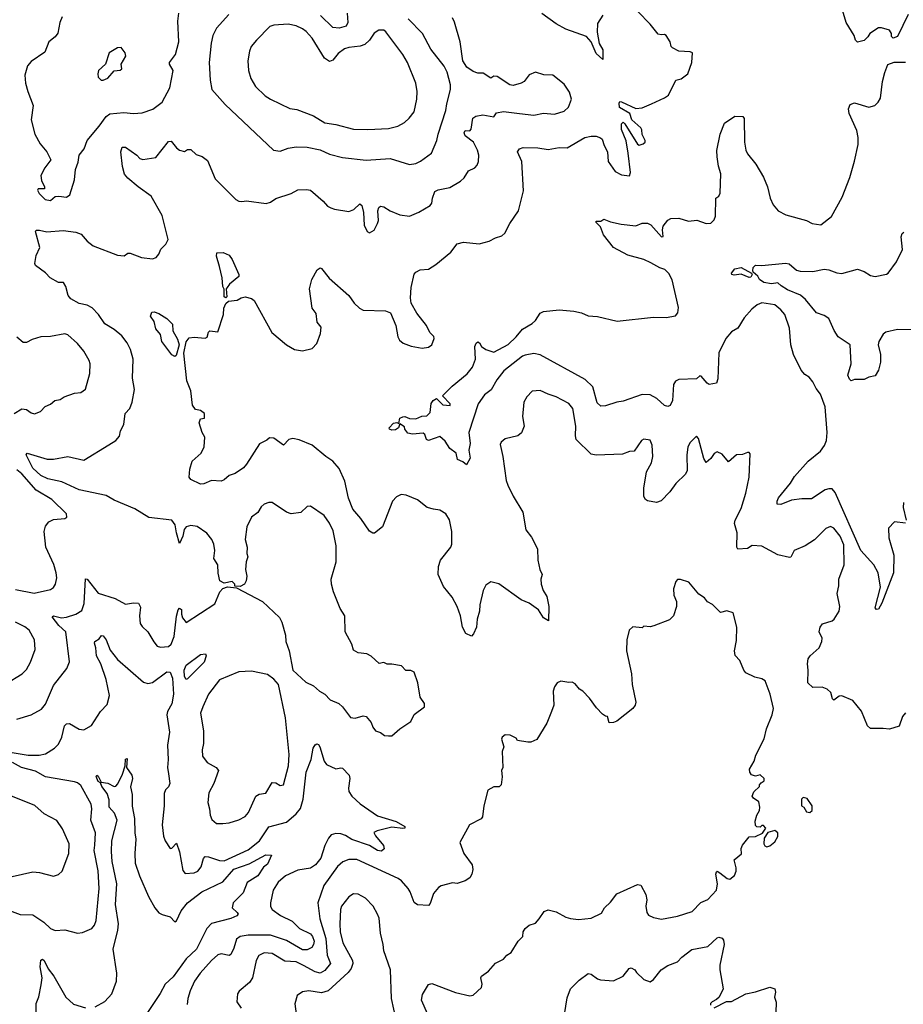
# Model space of a CAD drawing. Extents: x 2057697 to 2160550, y 827490 to 1016834.
# Tile 195 of 256: x 2075572 to 2081111, y 899000 to 905173. Entities that reach past the tile are written whole.
import ezdxf

# ---------------------------------------------------------------- set-up
doc = ezdxf.new("R2010")
doc.units = 0

msp = doc.modelspace()

# ---------------------------------------------------------------- linework, layer by layer
at = {"layer": '0CON20XD'}
for points in [[(2081140.8, 905205), (2081075, 905067.5), (2081048.3, 905058.3), (2081038.3, 905068.3), (2081037, 905087), (2081025, 905107.5), (2080975, 905122.5), (2080955, 905122.5), (2080902.3, 905087.7), (2080890, 905065), (2080865, 905043.8), (2080825, 905033.3), (2080812.5, 905045), (2080803.3, 905075), (2080752.9, 905155), (2080717.5, 905275)], [(2075765, 904040), (2075795.5, 904064.5), (2075817.2, 904067.2), (2075865, 904060), (2075886.2, 904075), (2075915, 904170), (2075921.2, 904235), (2075939.1, 904280.9), (2075945.7, 904324.3), (2075975.7, 904364.3), (2075994.3, 904415), (2076071.2, 904505), (2076115, 904567.1), (2076137.8, 904582.2), (2076225, 904592), (2076285, 904585.4), (2076340.2, 904589.8), (2076407.9, 904612.1), (2076465, 904656.7), (2076513.6, 904746.4), (2076533.3, 904855), (2076510.5, 904895), (2076510.5, 904905), (2076549.1, 904955), (2076568.9, 905035), (2076563.8, 905165), (2076570, 905215)], [(2081125, 900827.5), (2081106.1, 900803.9), (2081086.1, 900743.9), (2081025, 900723.8), (2080985, 900730), (2080905, 900728.8), (2080886.7, 900745), (2080848.3, 900838.3), (2080795, 900904), (2080725, 900933.8), (2080708.8, 900931.2), (2080675, 900907.5), (2080667.5, 900915), (2080656.7, 900955), (2080633.3, 900975), (2080602.4, 900987.6), (2080545, 900985.8), (2080512.9, 901015), (2080515.6, 901095), (2080510.6, 901135), (2080515.8, 901165), (2080528, 901185), (2080583.1, 901235), (2080601.1, 901275), (2080601.9, 901295), (2080584.2, 901335), (2080589.2, 901365), (2080605, 901385.7), (2080665, 901404.2), (2080678.8, 901415), (2080708.8, 901465), (2080713.3, 901495), (2080696.2, 901575), (2080707, 901623), (2080708, 901665), (2080740, 901755), (2080738.7, 901881.3), (2080714.7, 901935), (2080675, 901984.4), (2080655, 901995.7), (2080625, 901982.9), (2080555, 901912.9), (2080496.6, 901873.4), (2080426.2, 901845), (2080405.8, 901804.2), (2080398.3, 901801.7), (2080325, 901818.1), (2080225, 901872.2), (2080164.2, 901875.8), (2080135, 901858), (2080073.9, 901853.9), (2080068.8, 901865), (2080069.4, 901955), (2080052.2, 902015), (2080056.9, 902035), (2080095, 902108.8), (2080124.4, 902205), (2080145.7, 902305), (2080151.7, 902451.7), (2080145, 902460), (2080135, 902460), (2080103, 902447), (2080065, 902444), (2080015, 902401.2), (2079975, 902450), (2079945, 902463.3), (2079925, 902453.3), (2079905, 902422), (2079875, 902396.7), (2079861.3, 902421.3), (2079828, 902548), (2079815, 902561.2), (2079775, 902522.5), (2079761.2, 902495), (2079753.4, 902443.4), (2079756.1, 902346.1), (2079746.8, 902323.2), (2079685, 902266), (2079647, 902213), (2079593, 902157), (2079565, 902145.6), (2079506.8, 902156.8), (2079494.2, 902165), (2079484.4, 902184.4), (2079484.4, 902235), (2079501.7, 902338.3), (2079532, 902395), (2079540.6, 902435), (2079537.5, 902505), (2079525, 902537.5), (2079485, 902542.5), (2079470, 902535), (2079425, 902467.5), (2079395, 902466.2), (2079351.2, 902448.8), (2079185, 902442.9), (2079155, 902448.9), (2079060.9, 902540.9), (2079055.6, 902565), (2079059.4, 902625), (2079040.6, 902735), (2079015, 902767.1), (2078935, 902809.4), (2078885, 902824.4), (2078835, 902848.2), (2078785, 902844), (2078750.9, 902809.1), (2078731.9, 902775), (2078724.3, 902685), (2078734, 902625), (2078717.6, 902582.4), (2078695, 902563.8), (2078615.5, 902544.5), (2078590.8, 902525), (2078585, 902510), (2078601.9, 902435), (2078622.5, 902285), (2078632.5, 902255), (2078665.6, 902185.6), (2078725.7, 902085), (2078745.7, 901975.7), (2078779.7, 901929.7), (2078819.2, 901855), (2078821.2, 901785), (2078833.8, 901725), (2078846.7, 901695), (2078838.8, 901665), (2078842, 901635), (2078854, 901595), (2078876.2, 901556.2), (2078889.4, 901495), (2078886.7, 901405), (2078855, 901422.9), (2078823.9, 901473.9), (2078766, 901515), (2078715, 901536.5), (2078575, 901635.4), (2078525, 901648.6), (2078495, 901627.5), (2078476.7, 901595), (2078456.5, 901505), (2078454.4, 901465), (2078440, 901415), (2078435.6, 901365), (2078417.7, 901322.3), (2078405, 901307.5), (2078370, 901325), (2078348.6, 901365), (2078335.6, 901435), (2078314.3, 901495), (2078282.3, 901552.3), (2078229.1, 901619.1), (2078195.6, 901695), (2078197.5, 901745), (2078210, 901785), (2078274.5, 901865), (2078281.8, 901885), (2078280.9, 901965), (2078266.6, 902036.6), (2078243.8, 902075), (2078205, 902097.5), (2078166.1, 902103.9), (2078125.6, 902115.6), (2078065, 902163.8), (2077995, 902192.5), (2077963.6, 902196.4), (2077935, 902182.5), (2077910, 902155), (2077845.6, 901994.4), (2077796.7, 901953.3), (2077785, 901953.3), (2077765, 901966.2), (2077710.8, 902045), (2077660.6, 902105), (2077633.7, 902173.7), (2077610.2, 902280.2), (2077575, 902360), (2077535.8, 902405.8), (2077490.6, 902435), (2077405.3, 902505.3), (2077325, 902538.9), (2077285, 902547.1), (2077259.7, 902540.3), (2077225, 902505.7), (2077165, 902549.1), (2077137.5, 902552.5), (2077122.3, 902537.7), (2077076.1, 902513.9), (2076994.5, 902385.5), (2076975, 902364), (2076922.3, 902327.7), (2076885, 902316), (2076855, 902288), (2076835, 902280), (2076775, 902283.3), (2076727.3, 902262.7), (2076705, 902261.2), (2076645, 902290), (2076635, 902304), (2076638.2, 902355), (2076654.4, 902405), (2076710, 902455), (2076728.6, 902495), (2076733.3, 902555), (2076716.2, 902585), (2076696.7, 902645), (2076705, 902670), (2076730, 902675), (2076730, 902705), (2076705, 902722.5), (2076675, 902728.8), (2076655.6, 902755.6), (2076645.5, 902845.5), (2076619.3, 902909.3), (2076602.2, 903082.2), (2076616.6, 903153.4), (2076635, 903179.2), (2076665, 903183.3), (2076734.2, 903175.8), (2076747.1, 903182.9), (2076755.7, 903214.3), (2076765, 903222), (2076815, 903216.7), (2076850, 903325), (2076851.9, 903365), (2076865, 903393.8), (2076881.2, 903408.8), (2076935, 903414.3), (2076960.3, 903429.7), (2076985, 903436.2), (2077025, 903425.8), (2077043, 903413), (2077152.8, 903212.8), (2077244.2, 903134.2), (2077295, 903106.2), (2077345, 903096.7), (2077405, 903111.2), (2077435.9, 903144.1), (2077458, 903205), (2077462, 903245), (2077436.6, 903276.6), (2077431.3, 903331.3), (2077405.8, 903365), (2077390, 903485), (2077404.2, 903545), (2077436.7, 903605), (2077455, 903616.7), (2077465, 903613.3), (2077512.3, 903552.3), (2077636.2, 903445), (2077670, 903395), (2077703.3, 903365), (2077725, 903352.9), (2077865, 903347.5), (2077897.5, 903335), (2077930, 903255), (2077942, 903185), (2077954, 903165), (2077975.6, 903145.6), (2078025.6, 903125.6), (2078095, 903112.9), (2078135, 903120.8), (2078155.5, 903134.5), (2078171.1, 903175), (2078167.8, 903187.8), (2078142.8, 903212.8), (2078123.3, 903255), (2078062.8, 903332.8), (2078026, 903395), (2078021.2, 903428.8), (2078026.7, 903495), (2078045, 903577.5), (2078055, 903590), (2078082.5, 903605), (2078135, 903610), (2078181.2, 903638.8), (2078274.2, 903715.8), (2078315, 903768.8), (2078355, 903778), (2078452, 903768), (2078515.8, 903784.2), (2078554.2, 903805.8), (2078595, 903818.8), (2078613.3, 903835), (2078643.8, 903895), (2078699.2, 903975), (2078729.7, 904100.3), (2078720, 904285), (2078692, 904345), (2078705.9, 904364.1), (2078728, 904372), (2078819.7, 904369.7), (2078885, 904360), (2078955, 904372.9), (2079005, 904369.2), (2079115, 904434), (2079153.6, 904443.6), (2079185, 904443.3), (2079213.6, 904433.6), (2079223.6, 904423.6), (2079235.8, 904385), (2079257.5, 904345), (2079261.1, 904285), (2079305, 904222), (2079345, 904200), (2079395, 904194), (2079402.2, 904215), (2079387.4, 904337.4), (2079373.9, 904413.9), (2079343.8, 904485), (2079345, 904520), (2079355, 904530), (2079365, 904520), (2079445, 904392.9), (2079455, 904387.1), (2079480, 904395), (2079492.5, 904405), (2079492.5, 904415), (2079473.6, 904453.6), (2079473, 904483), (2079466.1, 904496.1), (2079410, 904545), (2079397.5, 904585), (2079332.5, 904622.5), (2079330, 904650), (2079335, 904660), (2079345, 904657.5), (2079435, 904617.1), (2079475, 904620.8), (2079533.3, 904646.7), (2079615, 904683.1), (2079638.8, 904701.2), (2079685, 904793.3), (2079718.3, 904801.7), (2079760, 904835), (2079786.2, 904905), (2079790, 904965), (2079775, 904972.5), (2079705, 904976.7), (2079665, 904996.7), (2079656.7, 905005), (2079650, 905035), (2079624.2, 905074.2), (2079615, 905081.2), (2079592.5, 905077.5), (2079575, 905083.3), (2079525, 905146.4), (2079447.8, 905225)], [(2077624.8, 905214.7), (2077628.6, 905155), (2077618.1, 905131.9), (2077575, 905121), (2077534.7, 905124.7), (2077458.7, 905198.7)], [(2079227.3, 905202.7), (2079195, 905150), (2079192.7, 905095), (2079204.6, 905024.6), (2079227.1, 904985), (2079227, 904923), (2079185, 904961.2), (2079154.2, 905035), (2079125, 905068.8), (2078995, 905114), (2078935, 905148), (2078845, 905212.5)], [(2075839.1, 905190.9), (2075824.4, 905155.6), (2075811.3, 905088.7), (2075794, 905065), (2075754, 905035), (2075730.6, 904969.4), (2075645, 904910.8), (2075621.9, 904885), (2075604.5, 904825), (2075609.5, 904775), (2075623.7, 904723.7), (2075655.7, 904635), (2075643.5, 904545), (2075666.4, 904456.4), (2075701.5, 904395), (2075742.9, 904345), (2075766.7, 904295), (2075729.2, 904245), (2075704.5, 904195.5), (2075708.2, 904165), (2075727.5, 904125), (2075727.7, 904112.3), (2075687.5, 904112.5), (2075683.3, 904105), (2075695, 904083.3), (2075732.5, 904045), (2075765, 904040)], [(2076131.4, 902508.6), (2076175.8, 902534.2), (2076197.1, 902562.9), (2076204, 902595), (2076225.8, 902635), (2076232.9, 902705), (2076263.1, 902735), (2076276.9, 902775), (2076291.4, 902855), (2076278.6, 902925), (2076283.8, 903045), (2076267.9, 903105), (2076247, 903147), (2076212, 903192), (2076165, 903230.5), (2076105, 903265.6), (2076065.3, 903325.3), (2076026.7, 903366.7), (2075995, 903384.4), (2075945, 903394.4), (2075892.7, 903422.7), (2075876, 903445), (2075860.5, 903500.5), (2075846.7, 903525), (2075815, 903526.2), (2075764.3, 903554.3), (2075735, 903586.7), (2075671.2, 903631.2), (2075668, 903645), (2075675.8, 903694.2), (2075699.2, 903745), (2075671.4, 903845), (2075675.9, 903854.1), (2075697.1, 903852.9), (2075742.9, 903842.9), (2075845, 903850.9), (2075925, 903842.2), (2075957.9, 903827.9), (2075995.6, 903785), (2076033.1, 903755), (2076185, 903697.5), (2076227.5, 903692.5), (2076250.9, 903709.1), (2076265, 903710), (2076335, 903682.5), (2076405, 903673.8), (2076428.6, 903681.4), (2076445, 903703.3), (2076456.2, 903735), (2076488.8, 903765), (2076503.3, 903795), (2076465.4, 903945), (2076397.1, 904067.1), (2076315, 904124.6), (2076250, 904180), (2076230, 904205), (2076217.3, 904252.7), (2076207.1, 904345), (2076215, 904373.3), (2076235, 904373.8), (2076305.8, 904325), (2076325, 904303.8), (2076343.6, 904296.4), (2076425, 904310), (2076505, 904410), (2076522.3, 904412.3), (2076555, 904370.8), (2076575, 904356), (2076605, 904346.2), (2076625, 904358.8), (2076645, 904359.2), (2076678.6, 904328.6), (2076716.7, 904315), (2076749.5, 904289.5), (2076798, 904175), (2076926.7, 904045), (2076945, 904036), (2076965, 904032.5), (2076995, 904037.5), (2077118.3, 904021.7), (2077145, 904028.8), (2077177, 904053), (2077275, 904084.3), (2077315, 904105.6), (2077369.7, 904109.7), (2077395, 904104), (2077475.5, 904035.5), (2077502.5, 904005), (2077523.1, 903993.1), (2077545, 903984.6), (2077635, 903970.8), (2077667.1, 903982.9), (2077705, 904018.8), (2077717.6, 904007.6), (2077727.5, 903965), (2077730.8, 903885), (2077750, 903845), (2077765, 903836.7), (2077795, 903853.3), (2077815.7, 903895), (2077821.9, 903915), (2077817.1, 903975), (2077824.5, 903995.5), (2077835, 904004), (2077855, 904000.6), (2077893.8, 903975), (2077955, 903949.4), (2078015, 903940.8), (2078075, 903965.8), (2078145, 904008.5), (2078156, 904024), (2078160, 904055), (2078175, 904096.2), (2078195, 904106.5), (2078268.6, 904121.4), (2078335, 904160), (2078357.9, 904182.1), (2078386.7, 904225), (2078425, 904243.8), (2078439.1, 904260.9), (2078448.1, 904285), (2078451.4, 904325), (2078443.1, 904355), (2078416, 904405), (2078365, 904444.3), (2078358.9, 904465), (2078365, 904478), (2078393.8, 904476.2), (2078402.7, 904487.3), (2078412.5, 904555), (2078432.4, 904567.6), (2078475, 904577.7), (2078545, 904563.3), (2078561.2, 904588.8), (2078605, 904597.5), (2078705, 904584.4), (2078795, 904574.4), (2078855, 904587.8), (2078925, 904581.9), (2078985, 904599.2), (2079012, 904625), (2079030.8, 904675), (2079019.8, 904719.8), (2078985, 904769.2), (2078915, 904825.7), (2078857.1, 904827.1), (2078805, 904843.8), (2078765, 904828), (2078734.2, 904785.8), (2078715.6, 904774.4), (2078665, 904760), (2078645, 904766), (2078565, 904818.1), (2078545, 904820), (2078525, 904806.7), (2078478.2, 904838.2), (2078445, 904838.5), (2078415, 904848.4), (2078374.7, 904875), (2078349.5, 904915), (2078333.3, 905035), (2078298.9, 905158.9), (2078285.4, 905185.4)], [(2076882.9, 905205), (2076805, 905120), (2076782, 905075), (2076773, 905027), (2076760, 904905), (2076767.1, 904795), (2076777.5, 904735), (2076861.1, 904641.1), (2077163.3, 904355), (2077205, 904348.6), (2077255, 904366.9), (2077304.6, 904375.4), (2077375, 904374.6), (2077455, 904357.5), (2077515, 904330), (2077595, 904309.4), (2077745, 904292.9), (2077895, 904303.8), (2078015, 904266)], [(2078015, 904266), (2078055, 904272.5), (2078085, 904285.8), (2078153.2, 904336.8), (2078187.5, 904415), (2078194.5, 904455), (2078244.5, 904605), (2078249.2, 904645), (2078273.5, 904735), (2078273.5, 904765), (2078251.8, 904845), (2078232.6, 904882.6), (2078149.4, 904989.4), (2078097.2, 905087.2), (2078008.1, 905178.1)], [(2077755, 904484.4), (2077885, 904490.6), (2077943.3, 904505), (2077985, 904529.2), (2078014, 904555), (2078044.3, 904595), (2078061.1, 904675), (2078063.2, 904723.2), (2078055.5, 904775), (2078002.5, 904905), (2077975, 904954.2), (2077868.3, 905098.3), (2077855, 905108.8), (2077823, 905107), (2077795, 905088.8), (2077764.3, 905045), (2077735, 905016.9), (2077706.9, 905006.9), (2077635, 905000), (2077608.3, 904991.7), (2077567.8, 904962.2), (2077535, 904919.2), (2077515, 904911.4), (2077482.2, 904932.2), (2077405, 905057.5), (2077368.5, 905098.5), (2077345, 905115.6), (2077305, 905134.4), (2077255, 905144.4), (2077165, 905140), (2077139.7, 905130.3), (2077056, 905045), (2077024, 905005), (2077013.2, 904976.8), (2077001.4, 904915), (2077005.7, 904855), (2077020.8, 904805), (2077050, 904755), (2077110.8, 904695), (2077145, 904675.6), (2077265, 904617.5), (2077309.7, 904609.7), (2077415, 904570.8), (2077485, 904527.1), (2077555, 904516.7), (2077665, 904487.1), (2077755, 904484.4)], [(2076095, 904793.8), (2076125, 904806.7), (2076165, 904853.3), (2076203, 904857), (2076212.5, 904865), (2076207.5, 904895), (2076237.5, 904945), (2076232.5, 904965), (2076208.3, 904998.3), (2076185, 904996.7), (2076132.5, 904965), (2076110, 904895), (2076066.7, 904855), (2076061.2, 904835), (2076064, 904814), (2076082.5, 904795), (2076095, 904793.8)], [(2080521.4, 902931.4), (2080495, 902949.2), (2080471.9, 902975), (2080422.2, 903075), (2080406.5, 903135), (2080398.5, 903238.5), (2080369.4, 903325), (2080344.3, 903355), (2080306, 903385), (2080225, 903397.3), (2080195, 903386.5), (2080160.8, 903359.2), (2080113.5, 903305), (2080075, 903240), (2080035, 903215.6), (2079998.1, 903175), (2079954.6, 903085.4), (2079948.7, 902921.3), (2079940, 902895), (2079895, 902885.8), (2079880.8, 902895), (2079845, 902938.8), (2079835, 902940), (2079815, 902921.2), (2079703.2, 902916.8), (2079682.7, 902907.3), (2079670.6, 902885), (2079663.6, 902786.4), (2079650, 902755), (2079635, 902748.6), (2079615, 902754.2), (2079567.3, 902797.3), (2079525, 902821.3), (2079475, 902824.1), (2079355, 902781.2), (2079315, 902775.5), (2079245, 902752.5), (2079215, 902750), (2079191.4, 902771.4), (2079165, 902871.4), (2079118, 902918), (2078835, 903071.6), (2078795, 903080), (2078740.7, 903069.3), (2078725, 903063.3), (2078607.6, 902972.4), (2078563.8, 902916.2), (2078528.3, 902851.7), (2078485, 902821.4), (2078445.5, 902765), (2078388.8, 902585), (2078396.2, 902515), (2078387.5, 902475), (2078396, 902425), (2078373, 902383), (2078350.7, 902400.7), (2078317.5, 902415), (2078307.5, 902455), (2078268, 902485), (2078240.3, 902530.3), (2078205, 902560), (2078134.1, 902534.1), (2078121.7, 902541.7), (2078111.7, 902571.7), (2078101.7, 902581.7), (2078033.9, 902573.9), (2078005, 902580), (2077987.5, 902605), (2077985, 902620), (2077955, 902640), (2077947.5, 902615), (2077928.8, 902601.2), (2077905, 902598.8), (2077890, 902605), (2077887.5, 902615), (2077916.1, 902643.9), (2077936.7, 902646.7), (2077948.3, 902641.7), (2077955.9, 902674.1), (2077975, 902682.9), (2077985.8, 902685.8), (2078015, 902673.8), (2078055, 902670), (2078093, 902687), (2078125, 902690), (2078145, 902710), (2078152.3, 902767.7), (2078163.3, 902785), (2078185, 902797.5), (2078225, 902758.1), (2078270, 902755), (2078270, 902765), (2078222.5, 902815), (2078282.9, 902875), (2078378.1, 902951.9), (2078410.5, 902995), (2078429.6, 903045), (2078425.9, 903124.1), (2078433.8, 903145), (2078445, 903152.5), (2078455, 903147.5), (2078466.2, 903125), (2078494.4, 903104.4), (2078545, 903088.6), (2078635, 903137.8), (2078685, 903184.5), (2078725, 903233.5), (2078785, 903267.5), (2078805, 903287.5), (2078835, 903334.3), (2078855, 903343.5), (2078955, 903353.9), (2079045, 903346.2), (2079095, 903334.7), (2079135, 903315.5), (2079195, 903312.5), (2079317, 903283), (2079545, 903309.1), (2079625, 903306.7), (2079683.4, 903316.6), (2079698.5, 903335), (2079701.5, 903368.5), (2079663.3, 903543.3), (2079641.3, 903581.3), (2079617.4, 903607.4), (2079585, 903618.1), (2079529.7, 903649.7), (2079485, 903669.5), (2079385, 903697.5), (2079295, 903744.4), (2079231.2, 903825), (2079212.5, 903875), (2079185, 903902.5), (2079185, 903910), (2079215, 903910), (2079235, 903922.5), (2079275, 903906.7), (2079341.7, 903891.7), (2079435, 903881.9), (2079475, 903896.9), (2079506.8, 903896.8), (2079528, 903888), (2079595, 903811.2), (2079605.6, 903814.4), (2079601.1, 903855), (2079605, 903878.8), (2079635, 903916), (2079653.7, 903926.3), (2079705, 903928.6), (2079765, 903909.2), (2079817, 903917), (2079875, 903895.6), (2079905, 903898.6), (2079925, 903918), (2079935, 903942.5), (2079935.8, 904054.2), (2079955, 904066.2), (2079962.9, 904085), (2079967.8, 904207.8), (2079952.9, 904255), (2079944.4, 904314.4), (2079943.2, 904353.2), (2079964, 904455), (2079990, 904525), (2080055, 904568.8), (2080106.1, 904566.1), (2080114, 904554), (2080115.5, 904405), (2080124.5, 904355), (2080135, 904332.5), (2080187.2, 904267.2), (2080235.4, 904185.4), (2080260.6, 904125), (2080277.5, 904055), (2080295, 904013.3), (2080326.7, 903975), (2080375, 903948.8), (2080503.9, 903913.9), (2080540, 903895), (2080593.6, 903886.4), (2080660.3, 903939.7), (2080728.7, 904061.3), (2080776.4, 904183.6), (2080805.8, 904285.8), (2080828.6, 904391.4), (2080829.1, 904435), (2080819.5, 904479.5), (2080771.4, 904585), (2080767.5, 904615), (2080778.3, 904641.7), (2080805, 904652.5), (2080895, 904624.4), (2080933.8, 904635), (2080954.5, 904655.5), (2080968, 904682), (2080981.4, 904785), (2080995, 904842.5), (2081015, 904892.5), (2081055, 904906.7), (2081125, 904908)], [(2081165, 903229.2), (2081075, 903230.4), (2081002.5, 903215), (2080985, 903201.2), (2080957.8, 903155), (2080954.4, 903135), (2080968.5, 903075), (2080967.9, 903025), (2080955, 902976.7), (2080935, 902940), (2080895, 902932.5), (2080865, 902917.5), (2080805, 902917.5), (2080785, 902910), (2080775, 902920), (2080764.3, 902945), (2080783.6, 903016.4), (2080778.8, 903135), (2080703.1, 903185), (2080677.8, 903225), (2080645, 903298.8), (2080615, 903318.8), (2080566.7, 903335), (2080498.1, 903418.1), (2080467, 903447), (2080385, 903480), (2080345, 903503.8), (2080325, 903523.3), (2080285, 903517.5), (2080237.5, 903525), (2080210, 903545), (2080200, 903565), (2080170, 903590), (2080168, 903598), (2080170, 903620), (2080185, 903634), (2080225, 903631.2), (2080372.9, 903647.1), (2080395, 903642.5), (2080442.7, 903602.7), (2080465, 903595.8), (2080544.5, 903594.5), (2080615, 903609.1), (2080644.5, 903605.5), (2080695, 903585.8), (2080725, 903582), (2080825, 903608.8), (2080865, 903594), (2080905, 903569.2), (2080935, 903562.9), (2081005, 903578.8), (2081016.2, 903585), (2081068.8, 903655), (2081106.9, 903733.1), (2081098.8, 903811.2), (2081105, 903832.5), (2081115, 903841.2)], [(2076865, 903430), (2076853.3, 903435), (2076853, 903483), (2076845, 903500), (2076840.6, 903555), (2076825.7, 903625.7), (2076805, 903690), (2076808.3, 903711.7), (2076847, 903713), (2076885, 903696.2), (2076905, 903670), (2076946.7, 903575), (2076945, 903562.5), (2076887.5, 903515), (2076872.5, 903495), (2076867.5, 903485), (2076870, 903435), (2076865, 903430)], [(2080145, 903556.2), (2080095, 903577.5), (2080051.1, 903571.1), (2080036.1, 903576.1), (2080034.2, 903585), (2080055, 903610.6), (2080095, 903618.6), (2080160, 903585), (2080163.3, 903575), (2080155, 903560), (2080145, 903556.2)], [(2076545, 903062.5), (2076525, 903071.2), (2076462.5, 903155), (2076455, 903200), (2076426.7, 903235), (2076415, 903280), (2076392.5, 903315), (2076400, 903340), (2076415, 903342.5), (2076445, 903331.2), (2076495, 903300.8), (2076530, 903265), (2076531.7, 903221.7), (2076561.1, 903171.1), (2076571.8, 903135), (2076552.5, 903067.5), (2076545, 903062.5)], [(2075536.6, 902703.4), (2075585, 902734), (2075615, 902728.8), (2075645, 902707.5), (2075665, 902702.5), (2075703.6, 902716.4), (2075731.7, 902748.3), (2075765, 902763.3), (2075792.5, 902785), (2075825, 902791.2), (2075850.9, 902809.1), (2075915, 902831.2), (2075955, 902836.2), (2075983.9, 902856.1), (2076011.4, 902955), (2076014.3, 903015), (2076007.4, 903037.4), (2075974, 903095), (2075935, 903143.8), (2075875, 903198), (2075855, 903204), (2075765, 903186.9), (2075705, 903184.4), (2075651.3, 903168.7), (2075615, 903150), (2075595, 903150), (2075555, 903182.5)], [(2081125, 902017.5), (2081056.1, 902023.9), (2081019.2, 901985), (2081020.6, 901925), (2081051.8, 901815), (2081049.5, 901705), (2080977.3, 901515), (2080955, 901478), (2080944.2, 901474.2), (2080934.4, 901485), (2080967.5, 901615), (2080954.5, 901704.5), (2080927.1, 901755), (2080845.3, 901845.3), (2080685, 902209.2), (2080665, 902231.1), (2080645, 902232.7), (2080622, 902225), (2080535, 902169.5), (2080475, 902170), (2080410.2, 902159.8), (2080343.6, 902133.6), (2080321.2, 902135), (2080320.8, 902155), (2080330, 902175), (2080405, 902267.1), (2080430.1, 902309.9), (2080514.4, 902405), (2080591.5, 902468.5), (2080617, 902503), (2080630.8, 902535), (2080634, 902585), (2080622.3, 902745), (2080591.4, 902825), (2080565, 902861.2), (2080545, 902903.3), (2080521.4, 902931.4)], [(2075555, 900787.5), (2075644.6, 900815.4), (2075709.2, 900850.8), (2075735, 900882), (2075785, 900998), (2075866.9, 901105), (2075883.6, 901146.4), (2075862.1, 901335), (2075817.7, 901375), (2075775, 901430), (2075785, 901435.6), (2075835, 901423.1), (2075865, 901426.7), (2075924.1, 901445.9), (2075960.9, 901469.1), (2075977.4, 901512.6), (2075985, 901666.7), (2075995, 901666), (2076065, 901577.8), (2076170, 901545), (2076235, 901509.2), (2076285, 901517.5), (2076316.7, 901515), (2076330.5, 901490.5), (2076323.5, 901435), (2076327.8, 901387.8), (2076339.1, 901369.1), (2076376, 901335), (2076413.4, 901273.4), (2076435, 901246), (2076455, 901238.6), (2076505, 901243.3), (2076522.3, 901257.7), (2076539.8, 901305), (2076555, 901432.5), (2076565, 901472.5), (2076575, 901482.5), (2076585.8, 901475), (2076585.7, 901445), (2076593.4, 901423.4), (2076615, 901393.3), (2076795, 901510), (2076827.5, 901585), (2076845, 901607.5), (2076875, 901617.5), (2076931.7, 901611.7), (2077095, 901525.8), (2077200, 901425), (2077216, 901395), (2077239.2, 901315), (2077241.2, 901275), (2077261.2, 901215), (2077284.1, 901094.1), (2077365, 901020), (2077415, 900996.2), (2077452.1, 900962.1), (2077485, 900943.3), (2077519.3, 900909.3), (2077573.3, 900885), (2077596.2, 900865), (2077645, 900797.5), (2077675, 900793.3), (2077725, 900808.8), (2077745, 900803.3), (2077775, 900767.5), (2077786.4, 900736.4), (2077802.5, 900715), (2077833.6, 900703.6), (2077860, 900685), (2077885, 900682.5), (2077905, 900683.3), (2077955, 900726.2), (2078025, 900773.8), (2078045, 900816.7), (2078110, 900865), (2078110, 900885), (2078082.5, 900925), (2078068.8, 901015), (2078045, 901082.5), (2078025, 901092.5), (2077993.3, 901093.3), (2077965, 901122.5), (2077905, 901133.3), (2077875, 901132.5), (2077855, 901142.5), (2077825, 901137.5), (2077775, 901182.5), (2077747.7, 901197.7), (2077693, 901203), (2077665, 901220), (2077655, 901257.5), (2077612, 901335), (2077610, 901435), (2077581.2, 901481.2), (2077540, 901585), (2077527.5, 901635), (2077524.2, 901665), (2077556.2, 901775), (2077556.1, 901873.9), (2077537.7, 901967.7), (2077515, 902015.8), (2077480.6, 902065), (2077395, 902123.3), (2077375, 902120), (2077335, 902084), (2077275, 902074.4), (2077245, 902085.7), (2077155, 902145.7), (2077135, 902147.1), (2077103.8, 902135), (2077085, 902118.8), (2077065, 902084), (2077025, 902054), (2076995.5, 901994.5), (2076985.8, 901915), (2076998.8, 901865), (2076997, 901827), (2077002.5, 901805), (2076992.5, 901775), (2076988.8, 901725), (2076996.7, 901685), (2076992.5, 901655), (2076982.5, 901635), (2076955, 901620), (2076921.7, 901621.7), (2076920, 901635), (2076905, 901650), (2076855, 901640), (2076827.5, 901655), (2076816.4, 901703.6), (2076813.8, 901755), (2076788.8, 901795), (2076795.7, 901845), (2076788.9, 901885), (2076776.9, 901915), (2076745, 901954), (2076685, 901996.2), (2076645, 902001.2), (2076615, 901993.8), (2076603.4, 901976.6), (2076595.6, 901935), (2076575, 901890), (2076555, 901956.2), (2076546.7, 902006.7), (2076525, 902035.6), (2076381.8, 902051.8), (2076295, 902106.5), (2076165, 902161.5), (2076115, 902189.1), (2075945, 902226.4), (2075836.2, 902276.2), (2075747.8, 902295), (2075703.8, 902315), (2075655, 902361.5), (2075612.5, 902445), (2075620, 902455), (2075745, 902418.1), (2075785, 902418.5), (2075874.3, 902434.3), (2075975, 902410.8), (2076131.4, 902508.6)], [(2075545, 901600), (2075663, 901577), (2075765, 901600.6), (2075785, 901614), (2075796.6, 901633.4), (2075805.5, 901674.5), (2075801.5, 901705), (2075786.9, 901756.9), (2075735.5, 901865), (2075725.5, 901965), (2075733.3, 901996.7), (2075755, 902024.3), (2075785, 902040), (2075855, 902046.7), (2075867.5, 902055), (2075866.7, 902075), (2075773.8, 902165), (2075675, 902223.5), (2075585, 902326.8), (2075555, 902351.5)], [(2081113, 902147), (2081110, 902115), (2081128.8, 902035)], [(2078130, 898935), (2078090.4, 899025), (2078098.2, 899061.8), (2078135, 899122.9), (2078155, 899130.9), (2078305, 899074.6), (2078395, 899053.3), (2078415, 899057.5), (2078467.1, 899105), (2078471.4, 899125), (2078462.5, 899165), (2078466.2, 899175), (2078511.7, 899208.3), (2078555, 899257.5), (2078605, 899282.5), (2078625, 899307.5), (2078652.5, 899325), (2078696.7, 899395), (2078726.1, 899423.9), (2078728.8, 899455), (2078741.2, 899475), (2078765, 899496), (2078805, 899508.8), (2078829.2, 899535), (2078859.1, 899580.9), (2078885, 899592.5), (2078935, 899579.5), (2078995, 899546.2), (2079025, 899537.1), (2079075, 899531.1), (2079155, 899540), (2079219.5, 899570.5), (2079238, 899605), (2079275, 899640), (2079315, 899692.5), (2079445, 899750), (2079465.9, 899745.9), (2079497.4, 899687.4), (2079504.4, 899655), (2079497.5, 899615), (2079503.3, 899575), (2079515, 899558), (2079545, 899543.8), (2079595, 899533.8), (2079695, 899553.1), (2079787.7, 899582.3), (2079841.6, 899638.4), (2079885, 899656.9), (2079940, 899715), (2079947.1, 899755), (2079936, 899815), (2079939.3, 899830.7), (2079945, 899833.8), (2079961.2, 899825), (2080007.7, 899787.7), (2080023.9, 899783.9), (2080052.4, 899807.6), (2080063.1, 899835), (2080064.4, 899855), (2080050.8, 899905), (2080097, 899943), (2080094.3, 899975.7), (2080102.7, 899997.3), (2080145, 900050), (2080185, 900052.5), (2080228.3, 900071.7), (2080250, 900105), (2080235, 900120), (2080225, 900120), (2080215, 900110), (2080193, 900113), (2080185, 900120), (2080181.7, 900148.3), (2080192.5, 900185), (2080210, 900215), (2080212.5, 900235), (2080205, 900270), (2080172.3, 900292.3), (2080164, 900305), (2080175, 900332.5), (2080210, 900365), (2080210, 900375), (2080220.7, 900389.3), (2080238.3, 900401.7), (2080240, 900415), (2080215, 900437.5), (2080185, 900430), (2080159.5, 900439.5), (2080148.8, 900455), (2080146.2, 900475), (2080175.8, 900525), (2080187.3, 900562.7), (2080240, 900665), (2080253.7, 900726.3), (2080290, 900815), (2080297.8, 900855), (2080277.5, 900945), (2080245, 901027.5), (2080225, 901041.2), (2080181.2, 901051.2), (2080125, 901078.8), (2080112, 901095), (2080086.2, 901155), (2080057.3, 901187.3), (2080052.9, 901215), (2080065, 901280), (2080068.6, 901365), (2080045, 901453.3), (2080005, 901465.8), (2079965, 901456.7), (2079915, 901507.5), (2079884.2, 901524.2), (2079865, 901547.5), (2079830.5, 901570.5), (2079766.4, 901646.4), (2079715, 901662.5), (2079695, 901662.5), (2079685, 901650), (2079671.2, 901605), (2079673.8, 901565), (2079690, 901525), (2079690, 901495), (2079670, 901435), (2079645, 901410), (2079547, 901373), (2079525, 901367.5), (2079485, 901370), (2079475, 901360), (2079415, 901367.5), (2079392.5, 901345), (2079378.8, 901285), (2079375.9, 901215.9), (2079407.3, 901072.7), (2079411.4, 901005), (2079434.3, 900895), (2079430.5, 900875), (2079416.5, 900855), (2079315, 900774.6), (2079295, 900766.2), (2079267.5, 900765), (2079257.5, 900805), (2079245, 900806), (2079225, 900819.2), (2079188, 900858), (2079145, 900918.8), (2079102.7, 900962.7), (2079082.5, 900975), (2079055, 901010), (2079035, 901020), (2079015, 901017.5), (2078965, 901026), (2078942.5, 901015), (2078925, 900990), (2078917, 900963), (2078920, 900875), (2078906.7, 900835), (2078876.8, 900763.2), (2078815, 900660), (2078776.4, 900643.6), (2078757, 900643), (2078693, 900653), (2078685, 900667.5), (2078646.4, 900686.4), (2078615, 900688.8), (2078596.7, 900675), (2078592.3, 900662.3), (2078606.7, 900615), (2078597.5, 900585), (2078600, 900485), (2078592.5, 900465), (2078597.5, 900425), (2078591.2, 900375), (2078577.3, 900362.7), (2078545, 900363.3), (2078507.7, 900342.3), (2078480.8, 900245), (2078474, 900176), (2078465, 900163.3), (2078392.5, 900125), (2078331.2, 900015), (2078356.2, 899946.2), (2078408.8, 899875), (2078413.8, 899845), (2078406.2, 899815), (2078395, 899793.3), (2078365, 899773.8), (2078315, 899758), (2078285, 899761.9), (2078215, 899742.5), (2078197.9, 899732.1), (2078165.6, 899694.4), (2078145, 899632.5), (2078135, 899620), (2078065, 899624), (2078045, 899638.8), (2078020.5, 899705), (2078006.6, 899726.6), (2077965, 899774.4), (2077945, 899788.2), (2077685, 899906.9), (2077635, 899907.5), (2077597.2, 899892.8), (2077565, 899864.3), (2077479.4, 899745), (2077441.5, 899635), (2077454.1, 899535), (2077491.4, 899411.4), (2077498.7, 899308.7), (2077520.8, 899255), (2077485, 899211.8), (2077455, 899195.3), (2077425, 899202.6), (2077352.3, 899242.3), (2077305, 899266.4), (2077235, 899270), (2077155, 899318.9), (2077105, 899323.3), (2077071.9, 899305), (2077055.5, 899275), (2077032.5, 899165), (2077013.8, 899136.2), (2076948.3, 899081.7), (2076936.7, 899065), (2076933.8, 899015), (2076960.8, 898975)], [(2075485, 901008.1), (2075587.2, 901072.8), (2075615, 901098), (2075639.4, 901145), (2075668.6, 901225), (2075665.8, 901285), (2075631.9, 901345), (2075605, 901366.4), (2075545, 901396)], [(2075525, 900577.5), (2075625, 900562.7), (2075695, 900562.7), (2075735, 900570.5), (2075790.8, 900605), (2075815, 900630), (2075836.5, 900675), (2075852.5, 900745), (2075865, 900759.2), (2075885, 900759.4), (2075945, 900724.3), (2075975, 900720), (2076022.7, 900747.3), (2076078.8, 900835), (2076121.1, 900878.9), (2076134.4, 900935), (2076115.3, 901035.3), (2076080.9, 901135), (2076053.8, 901185), (2076050.4, 901235), (2076041.1, 901265), (2076042.5, 901275), (2076069.6, 901290.4), (2076085, 901311.2), (2076095, 901310), (2076114.4, 901285), (2076139.7, 901219.7), (2076185, 901161.1), (2076349.1, 901019.1), (2076375, 901011.3), (2076405, 901017.3), (2076495, 901083.6), (2076515, 901082.2), (2076529.8, 901045), (2076535.9, 900945), (2076526.1, 900883.9), (2076498.9, 900835), (2076495.5, 900815), (2076510.4, 900705), (2076497.9, 900625), (2076502.7, 900535), (2076499.1, 900485), (2076504.6, 900445), (2076513.5, 900385), (2076505, 900364), (2076485.7, 900344.3), (2076478.8, 900321.2), (2076478.9, 900245), (2076464.5, 900125), (2076474.5, 900054.5), (2076484.4, 900025), (2076515, 899976.7), (2076525, 899978.8), (2076555, 900010), (2076574.1, 899955), (2076595, 899838.8), (2076610.3, 899820.3), (2076665, 899823.6), (2076688.6, 899835), (2076709.1, 899860.9), (2076725, 899913.8), (2076735, 899925.5), (2076755, 899924.6), (2076825, 899900.6), (2076855, 899899.7), (2077005, 899968.8), (2077075.9, 900024.1), (2077135, 900112.5), (2077245, 900142.7), (2077305.7, 900194.2), (2077331.7, 900228.3), (2077349.6, 900285), (2077368.4, 900455), (2077399.2, 900535), (2077411.5, 900605), (2077425, 900626), (2077435, 900632), (2077445, 900628.8), (2077454.4, 900614.4), (2077480, 900525), (2077495, 900503.8), (2077555, 900476.2), (2077585, 900483.3), (2077595, 900480), (2077637, 900437), (2077642, 900415), (2077632.9, 900355), (2077635.8, 900335), (2077653.7, 900303.7), (2077705.6, 900255.6), (2077815, 900182.2), (2077931.2, 900145), (2077987.5, 900115), (2077987.5, 900105), (2077975, 900101.4), (2077905, 900110), (2077812.1, 900087.9), (2077792.3, 900077.7), (2077802.5, 900055), (2077853.3, 899995), (2077857.1, 899975), (2077839.6, 899960.4), (2077815, 899963.2), (2077765, 899994.4), (2077655, 900033.5), (2077615, 900058.9), (2077585, 900069.5), (2077555, 900071.1), (2077525, 900061.3), (2077507.8, 900042.2), (2077484.4, 899995.6), (2077460, 899915), (2077426.9, 899873.1), (2077395, 899852.7), (2077315, 899840), (2077237.8, 899805), (2077192.1, 899765), (2077160.8, 899715), (2077143.5, 899635), (2077145, 899613.3), (2077154.4, 899595), (2077207.3, 899557.3), (2077281.3, 899521.3), (2077325.7, 899475), (2077395, 899441.4), (2077408.4, 899425), (2077417.4, 899395), (2077415, 899374), (2077402.9, 899355), (2077375, 899340.4), (2077345, 899341.2), (2077245, 899400), (2077145, 899434.1), (2077005, 899432.1), (2076955, 899424.6), (2076932.3, 899407.7), (2076915, 899352.5), (2076895, 899312.5), (2076885, 899305.7), (2076835.4, 899315.4), (2076815, 899309.5), (2076774.4, 899275), (2076703.5, 899195), (2076669.1, 899145), (2076640.5, 899085), (2076625.6, 899035), (2076622.4, 898997.6)], [(2076615, 901035.7), (2076604.4, 901054.4), (2076603.9, 901095), (2076615, 901126.6), (2076705, 901193.1), (2076737, 901197), (2076741.4, 901185), (2076727.9, 901145), (2076625, 901039.4), (2076615, 901035.7)], [(2076805, 900134), (2076845, 900134.2), (2076885, 900138), (2076945, 900155.7), (2076985, 900177.1), (2077007.3, 900202.7), (2077051.5, 900305), (2077072.7, 900317.3), (2077115, 900324.2), (2077155, 900391.4), (2077178.7, 900388.7), (2077205, 900372.5), (2077225.8, 900375), (2077257.1, 900495), (2077261.8, 900565), (2077238.1, 900795), (2077193.8, 901005), (2077165, 901038), (2077125, 901067.1), (2077025, 901087.5), (2076945, 901084.2), (2076825.8, 901035), (2076755.8, 900945), (2076720.8, 900865), (2076705.7, 900825), (2076725.5, 900715), (2076724.4, 900635), (2076715.6, 900595), (2076718.1, 900555), (2076747.5, 900515), (2076803.9, 900483.9), (2076817.5, 900465), (2076788.9, 900385), (2076757.8, 900325), (2076751.1, 900265), (2076762.9, 900225), (2076766, 900185), (2076777.7, 900157.7), (2076805, 900134)], [(2076045, 898984.4), (2076105, 899016.7), (2076150.5, 899065), (2076178.8, 899145), (2076180.8, 899195), (2076158.1, 899345), (2076187.8, 899465), (2076190.6, 899505), (2076173.1, 899625), (2076181.5, 899755), (2076152.3, 899895), (2076148.6, 899958.6), (2076149.1, 900025), (2076183.1, 900155), (2076167.3, 900197.3), (2076134, 900235), (2076132.6, 900282.6), (2076121.5, 900321.5), (2076086.5, 900365), (2076078.8, 900388.8), (2076065, 900396.7), (2076052.5, 900427.5), (2076055, 900436.7), (2076065, 900430), (2076082.5, 900392.5), (2076125, 900385.4), (2076165, 900365.6), (2076175, 900367.1), (2076188.5, 900381.5), (2076216.9, 900443.1), (2076234.2, 900495.8), (2076235, 900537.5), (2076245, 900540), (2076242.5, 900485), (2076275, 900436.7), (2076280, 900415), (2076266, 900364), (2076276.7, 900315), (2076277, 900243), (2076292.7, 900165), (2076293.9, 900075), (2076301.2, 900035), (2076294.4, 899944.4), (2076296.9, 899885), (2076323.3, 899805), (2076380.6, 899675), (2076420, 899605), (2076445, 899574.2), (2076465, 899562.5), (2076515, 899548.8), (2076545, 899516.7), (2076555, 899523.3), (2076584.5, 899585), (2076625, 899635.6), (2076715, 899705.4), (2076845, 899767.3), (2076915, 899847.8), (2077010.6, 899879.4), (2077115, 899937.8), (2077150, 899935), (2077125, 899877.5), (2077100.7, 899859.3), (2077064.4, 899805.6), (2076997.3, 899762.7), (2076972.1, 899697.9), (2076910, 899635), (2076903.8, 899605), (2076936.2, 899575), (2076941.2, 899565), (2076934, 899555), (2076895, 899538.1), (2076775, 899505.5), (2076744.6, 899475.4), (2076681.5, 899345), (2076615.2, 899284.8), (2076535, 899171.2), (2076483.4, 899126.6), (2076452.9, 899067.1), (2076365.4, 898935)], [(2075475, 899599.5), (2075575, 899563.3), (2075655, 899560.6), (2075723.1, 899515), (2075765, 899475.5), (2075795, 899462.7), (2075855, 899465.7), (2075935, 899445.7), (2075965, 899450.6), (2076025, 899474.2), (2076041.9, 899495), (2076051.9, 899525), (2076070, 899725), (2076063.8, 899836.2), (2076039.6, 899965), (2076043.4, 899996.6), (2076047.3, 900075), (2076018.9, 900155), (2076024.5, 900225), (2076020.9, 900255), (2075955, 900372.2), (2075935, 900387.5), (2075915, 900393.6), (2075735, 900425.8), (2075672.2, 900462.2), (2075583.4, 900483.4), (2075527.1, 900515)], [(2075525, 899800), (2075655, 899829.4), (2075696.4, 899826.4), (2075785, 899804), (2075815, 899813.3), (2075838, 899835), (2075880, 899945), (2075883.1, 900005), (2075840.2, 900100.2), (2075805, 900152), (2075725, 900194.2), (2075666.4, 900246.4), (2075495, 900314.2)], [(2080525, 900202.5), (2080540, 900215), (2080540, 900245), (2080509.3, 900289.3), (2080483, 900297), (2080472.5, 900285), (2080473.8, 900245), (2080487.5, 900235), (2080505, 900207.5), (2080525, 900202.5)], [(2080255, 899986.7), (2080275, 899993.3), (2080305, 900017.5), (2080325, 900052.5), (2080324, 900075), (2080305, 900090), (2080262.5, 900077.5), (2080238.3, 900041.7), (2080236.4, 900006.4), (2080243.6, 899993.6), (2080255, 899986.7)], [(2077947.8, 898835), (2077902.9, 899035), (2077896.2, 899215), (2077854.4, 899334.4), (2077851.4, 899375), (2077834.2, 899445), (2077825, 899540), (2077815.6, 899565.6), (2077788.6, 899615), (2077739.2, 899665), (2077695, 899691.1), (2077665, 899693.3), (2077635, 899673.3), (2077589.2, 899615), (2077582.7, 899595), (2077578.5, 899505), (2077581.8, 899455), (2077597.9, 899385), (2077659.4, 899275), (2077661.5, 899255), (2077650.4, 899225), (2077630.6, 899199.4), (2077506.8, 899083.2), (2077465, 899072.3), (2077385, 899084.4), (2077345, 899078.6), (2077311.2, 899055), (2077297.7, 899002.3), (2077316.9, 898845)], [(2078982, 898895), (2079005, 899040), (2079025, 899096.7), (2079078.7, 899151.3), (2079135, 899192.5), (2079155, 899188.8), (2079195, 899159.2), (2079213.2, 899153.2), (2079293.6, 899146.4), (2079355, 899176.2), (2079393.3, 899225), (2079405, 899228.8), (2079428.8, 899215), (2079438.8, 899198.8), (2079485.8, 899155.8), (2079525, 899140), (2079545.6, 899154.4), (2079594.4, 899215.6), (2079635, 899242.5), (2079695, 899266.2), (2079722, 899295), (2079785, 899343.1), (2079885, 899362.5), (2079945, 899416.2), (2079955, 899421.2), (2079975, 899413.8), (2079985, 899402.5), (2079988.2, 899375), (2079961.4, 899245), (2079960.8, 899215), (2079983, 899097), (2079956.4, 899043.6), (2079941.2, 899028.8), (2079912.5, 899015), (2079903.3, 899005), (2079903.3, 898995)], [(2075677.5, 898855), (2075675.5, 899005), (2075692.7, 899047.3), (2075707.6, 899122.4), (2075712.4, 899165), (2075700.4, 899235), (2075704, 899276), (2075715, 899282.5), (2075725, 899273.8), (2075751.1, 899221.1), (2075787.3, 899175), (2075862.5, 899045), (2075909.7, 898999.7), (2075985, 898976.7)], [(2079925, 898976.7), (2080003, 899017), (2080035, 899017.5), (2080125, 899066.2), (2080185, 899078), (2080275, 899108), (2080306.4, 899096.4), (2080310, 899075), (2080303.8, 899045), (2080313.9, 899013.9), (2080311.7, 898948.3)]]:
    msp.add_lwpolyline(points, dxfattribs=at)

doc.saveas('drawing.dxf')
